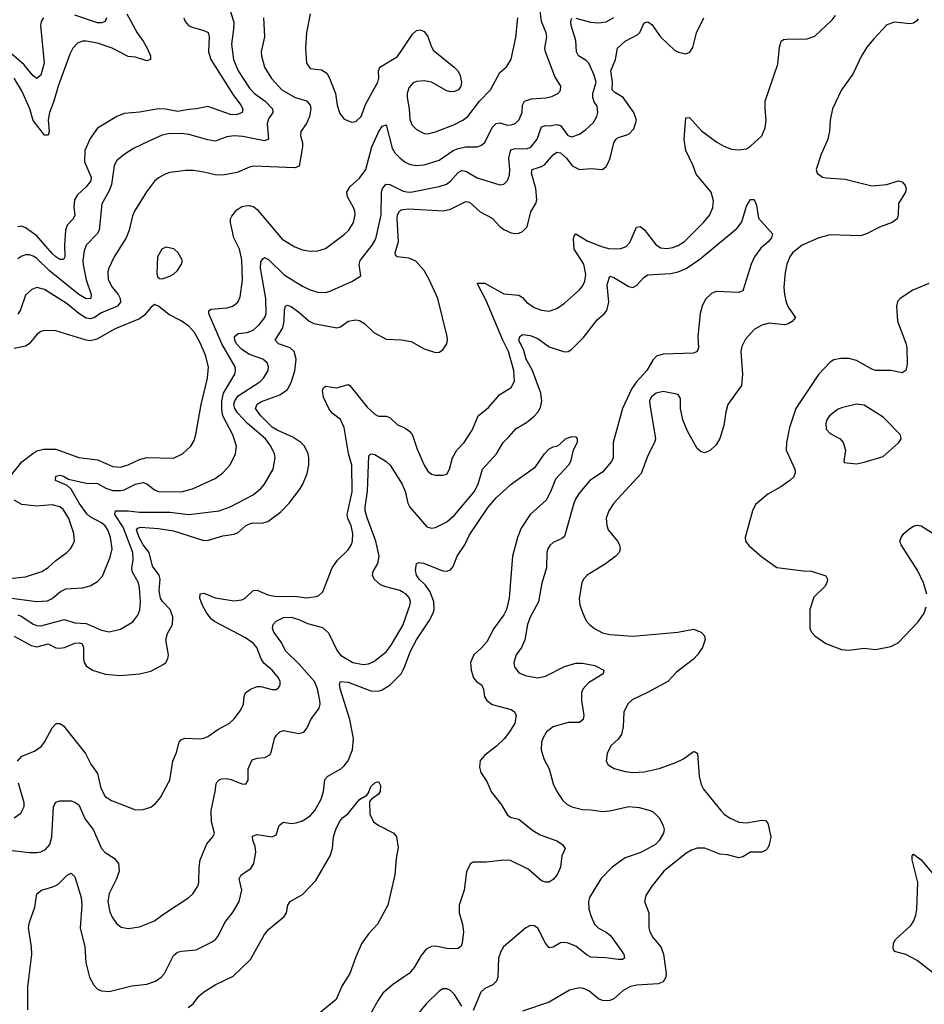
# Model space of a CAD drawing. Header units: inches. Extents: x 1834610 to 2027685, y 642842 to 774116.
# Tile 110 of 256: x 1847979 to 1852747, y 690407 to 695600. Entities that reach past the tile are written whole.
import ezdxf

# ---------------------------------------------------------------- set-up
doc = ezdxf.new("R2010")
doc.units = ezdxf.units.IN
doc.header["$MEASUREMENT"] = 0
doc.layers.add('B8649', color=7, linetype='Continuous')
doc.layers.add('B8659', color=7, linetype='Continuous')

msp = doc.modelspace()

# ---------------------------------------------------------------- linework, layer by layer
at = {"layer": 'B8649', "color": 5}
for points, elevation in [([(1848544.1, 695630), (1848597.9, 695530), (1848630, 695487.5), (1848651.5, 695450), (1848668.6, 695410), (1848668.5, 695390), (1848650, 695382.2), (1848590, 695402.1), (1848550, 695405.6), (1848467.1, 695450), (1848390, 695476.6), (1848330, 695487.4), (1848310, 695485.8), (1848284.6, 695475.4), (1848258.9, 695450), (1848242.7, 695417.3), (1848181.1, 695250), (1848158.5, 695170), (1848135.7, 695110), (1848129.5, 695070), (1848134, 695010), (1848128.7, 694991.3), (1848110, 694990.9), (1848050, 695068.2), (1848031.8, 695130), (1847990, 695224.5), (1847950, 695290.7)], 580), ([(1849080.8, 695670), (1849107, 695587), (1849106.3, 695550), (1849095, 695470), (1849106, 695390), (1849130.1, 695330), (1849190, 695239), (1849217.1, 695210), (1849273.1, 695170), (1849312.2, 695130), (1849312.6, 695110), (1849290, 695076.3), (1849283.1, 695050), (1849290.9, 694969.1), (1849270, 694960.3), (1849155.5, 694984.5), (1849110, 694988.1), (1849070, 694981.8), (1849010, 694959.8), (1848970, 694965.8), (1848870, 694995), (1848830, 694999.5), (1848762.9, 694997.1), (1848730, 694990.7), (1848660.1, 694959.9), (1848579.6, 694920.4), (1848530, 694889.8), (1848490, 694855.4), (1848476.2, 694830), (1848462.9, 694730), (1848450, 694696.9), (1848411.4, 694628.6), (1848397.4, 694490), (1848387.5, 694470), (1848330.2, 694410), (1848319.4, 694380.6), (1848311.4, 694330), (1848313.4, 694306.6), (1848328.6, 694228.6), (1848356.6, 694150), (1848354, 694130), (1848330, 694127), (1848290, 694151), (1848135.9, 694275.9), (1848070, 694339.9), (1848050, 694353.2), (1848030, 694359.5), (1848010, 694359.5), (1847990, 694353), (1847970, 694338.8)], 640), ([(1849510.4, 695630.4), (1849490.3, 695529.8), (1849485.7, 695450), (1849490.5, 695370), (1849510, 695343), (1849570, 695335.2), (1849597.2, 695317.2), (1849611.7, 695291.7), (1849642.8, 695210), (1849652.6, 695150), (1849665.8, 695105.8), (1849690, 695075.3), (1849730, 695058.9), (1849750, 695062.6), (1849779.7, 695090), (1849803.3, 695156.7), (1849866.6, 695270), (1849871.6, 695291.6), (1849871, 695330), (1849876.9, 695350), (1849970, 695405.5), (1850000, 695449.9)], 680), ([(1848104.2, 695610), (1848091.9, 695590), (1848088.9, 695570), (1848108.1, 695370), (1848090, 695307.6), (1848070, 695289.7), (1848050, 695303.1), (1848001.9, 695361.9), (1847924.4, 695430)], 560), ([(1849264, 695610), (1849269.3, 695510), (1849251.9, 695430), (1849252.9, 695410), (1849269.3, 695350), (1849306.5, 695290), (1849360.7, 695230), (1849430.1, 695190.1), (1849491.2, 695171.2), (1849510.9, 695150), (1849514.3, 695130), (1849506.8, 695090), (1849490, 695052.6), (1849460.3, 695010), (1849458.5, 694990), (1849469.2, 694950), (1849469.3, 694930), (1849451.8, 694828.2), (1849430, 694819.2), (1849212.4, 694827.6), (1849190, 694822.6), (1849125.5, 694794.5), (1849050, 694780.4), (1849010, 694781.4), (1848950, 694796.5), (1848895.9, 694804.1), (1848854.8, 694805.2), (1848770, 694793.3), (1848746, 694786), (1848710, 694766), (1848690, 694747.6), (1848647.6, 694692.4), (1848584.4, 694590), (1848573.7, 694566.3), (1848555.4, 694490), (1848540.6, 694450), (1848476.5, 694350), (1848449.4, 694290), (1848444.2, 694270), (1848445.1, 694230), (1848465.7, 694190), (1848498.5, 694150), (1848508.9, 694130), (1848510.7, 694110), (1848494.2, 694090), (1848410, 694053.9), (1848370, 694027.7), (1848350, 694022.7), (1848330, 694026.1), (1848290.2, 694050.2), (1848230, 694101.6), (1848110, 694177.3), (1848070, 694187.8), (1848043.3, 694176.7), (1848010, 694146.9), (1847983.5, 694070), (1847970, 694047)], 660), ([(1848843.5, 695610), (1848850.8, 695590.8), (1848869, 695570), (1848882.7, 695562.7), (1848950, 695543.5), (1848972.2, 695532.2), (1848977.6, 695510), (1848975, 695430), (1848986.2, 695390), (1849104.2, 695204.2), (1849143.8, 695150), (1849155, 695130), (1849151.7, 695110), (1849121, 695099), (1849090, 695099.1), (1848970, 695142.5), (1848910.9, 695129.1), (1848870, 695127.1), (1848810, 695116), (1848750, 695127.8), (1848710, 695129.9), (1848610, 695111.9), (1848530, 695105.5), (1848490.8, 695089.2), (1848390, 695027.4), (1848350, 694974), (1848322, 694910), (1848321.1, 694850), (1848355.1, 694770), (1848353.2, 694750), (1848330, 694718.4), (1848284.5, 694675.5), (1848267.8, 694650), (1848264.4, 694610), (1848270.1, 694569.9), (1848260.7, 694550), (1848230, 694516.9), (1848220.9, 694490), (1848214.7, 694410), (1848216.6, 694350), (1848210, 694334.7), (1848190, 694335.3), (1848170, 694349.2), (1848150, 694366.5), (1848070, 694459.5), (1848010, 694501.6), (1847989.2, 694510.8), (1847970, 694508.4)], 620), ([(1848436.5, 695610), (1848430.2, 695589.8), (1848410, 695583.5), (1848390, 695583.4), (1848270, 695624.4)], 560), ([(1847910, 692552.8), (1848070, 692531.6), (1848124.8, 692535.2), (1848150, 692548.2), (1848195, 692585), (1848222.1, 692597.9), (1848310, 692603.6), (1848350, 692614.3), (1848390, 692637), (1848415.6, 692664.5), (1848455.2, 692764.8), (1848465.9, 692810), (1848458.5, 692870), (1848444.1, 692910), (1848429.9, 692930), (1848410, 692947.1), (1848350, 692979), (1848333.2, 692993.2), (1848293.2, 693050), (1848250, 693123.8), (1848230, 693143.5), (1848167, 693170), (1848170, 693193.4), (1848190, 693198), (1848210, 693192.4), (1848237, 693177), (1848330, 693156.6), (1848390, 693154.4), (1848433.6, 693130), (1848470, 693117.4), (1848510, 693116.8), (1848530, 693121.2), (1848590, 693151.3), (1848630, 693158.7), (1848650, 693152.8), (1848690, 693120.2), (1848710, 693112.4), (1848830, 693109.4), (1848890, 693126), (1849010, 693179.7), (1849049.9, 693210.1), (1849087.5, 693252.5), (1849116, 693310), (1849122.2, 693350), (1849102.2, 693410), (1849050.3, 693510.3), (1849044.5, 693544.5), (1849044.5, 693590), (1849053.6, 693630), (1849112.6, 693730), (1849116.5, 693750), (1849114.3, 693770), (1849044.9, 693890), (1848984.3, 694030), (1848976.4, 694050), (1848976.2, 694063.8), (1848986.9, 694073.1), (1849070, 694079.8), (1849102.9, 694090), (1849128.4, 694110), (1849140.9, 694139.1), (1849154.2, 694225.8), (1849150, 694334), (1849137, 694390), (1849108.4, 694450), (1849089.8, 694530), (1849090.8, 694550), (1849096.8, 694563.2), (1849123, 694597), (1849150, 694614), (1849170, 694618.5), (1849190, 694620.2), (1849212.8, 694612.8), (1849230, 694598.7), (1849362.5, 694442.5), (1849430, 694402), (1849470, 694386.3), (1849510, 694378.5), (1849550, 694380.2), (1849590, 694392.9), (1849690, 694466.7), (1849713.3, 694490), (1849737.8, 694530), (1849747.2, 694570), (1849744.7, 694590), (1849738.5, 694610), (1849706.1, 694666.1), (1849703.9, 694690), (1849720.6, 694719.4), (1849770, 694763.9), (1849804.1, 694810), (1849834.6, 694930), (1849870, 695007.6), (1849890, 695038.4), (1849910, 695045.5), (1849942.2, 694922.2), (1849957.1, 694897.1), (1849983.9, 694870), (1850000, 694857.2)], 660), ([(1847970, 692460.8), (1847990, 692452.7), (1848050, 692412.5), (1848070, 692405.1), (1848090, 692404.1), (1848216, 692436), (1848270, 692419.4), (1848330, 692415.4), (1848410, 692380.6), (1848450, 692372.4), (1848510, 692386.5), (1848575.8, 692424.2), (1848601, 692459), (1848611.5, 692488.5), (1848615.2, 692530), (1848610, 692604), (1848604.8, 692630), (1848571.1, 692690), (1848569.9, 692710), (1848577.6, 692750), (1848575.6, 692790), (1848524.2, 692924.2), (1848480.3, 692990), (1848483.7, 693010), (1848550, 693010.7), (1848610, 693002.9), (1848770, 693003.1), (1848870, 692990.7), (1849029.9, 693010.1), (1849088.2, 693031.8), (1849210, 693094.7), (1849250, 693127.7), (1849268.7, 693150), (1849314.5, 693230), (1849324.8, 693290), (1849322.2, 693310), (1849303.4, 693350), (1849274.3, 693390), (1849179, 693470), (1849126.7, 693526.7), (1849112.2, 693550), (1849108.3, 693570), (1849112.3, 693590), (1849130, 693616.8), (1849245, 693690), (1849264.8, 693710), (1849288.7, 693750), (1849290.9, 693770), (1849283.9, 693790), (1849261.1, 693810), (1849190, 693835), (1849150, 693861), (1849122.2, 693890), (1849112.2, 693910), (1849110.6, 693929.4), (1849130, 693945.1), (1849178, 693950), (1849210, 693962.6), (1849241.8, 693990), (1849271.8, 694030), (1849277.5, 694050), (1849276.2, 694130), (1849248, 694290), (1849250, 694322.8), (1849260.6, 694339.4), (1849270, 694345.5), (1849290, 694335.4), (1849373.8, 694253.8), (1849470, 694195), (1849510, 694175.6), (1849550, 694162.9), (1849590, 694161.6), (1849610, 694166.2), (1849730, 694218.4), (1849777, 694250), (1849768.1, 694308.1), (1849773.2, 694330), (1849837.3, 694410), (1849855.6, 694444.4), (1849884.9, 694570), (1849886.3, 694690), (1849892, 694710), (1849910, 694732.7), (1849930, 694731.3), (1849996.8, 694696.8), (1850000, 694696.2)], 640), ([(1850000, 694345.3), (1849968.9, 694348.9), (1849960, 694360), (1849957.3, 694370), (1849976.2, 694430), (1849969.2, 694550), (1849970.5, 694570), (1849980.6, 694590), (1849990, 694597.4), (1850000, 694598.6)], 620), ([(1847930, 693191.9), (1847990, 693268.1), (1848047.5, 693312.5), (1848070, 693325.8), (1848104.4, 693335.6), (1848170, 693334.5), (1848290, 693291.6), (1848390, 693278.2), (1848470, 693243.2), (1848510, 693240.2), (1848550, 693252.3), (1848610, 693279.8), (1848650, 693290.8), (1848790, 693287.7), (1848836.9, 693310), (1848880.4, 693350), (1848898.5, 693381.5), (1848908.2, 693411.8), (1848936.3, 693570), (1848969, 693710), (1848973.8, 693770), (1848958.2, 693830), (1848930, 693895.8), (1848901.1, 693950), (1848870, 693984.1), (1848830, 694012.3), (1848765.4, 694045.4), (1848710, 694089.7), (1848690, 694098), (1848670, 694082.9), (1848637.5, 694042.5), (1848610, 694021.8), (1848482.4, 693970), (1848385.3, 693914.7), (1848350, 693906.6), (1848330, 693909.8), (1848170, 693959.3), (1848110, 693961.5), (1848090, 693955.1), (1848070, 693939.7), (1848028.7, 693890), (1848010, 693878.8), (1847950, 693865.4)], 680), ([(1847950, 692349.5), (1848039.7, 692299.7), (1848070, 692292.3), (1848130, 692307.7), (1848170, 692287.4), (1848190, 692285), (1848215.8, 692290), (1848270, 692311.2), (1848294.2, 692314.2), (1848308, 692308), (1848316.1, 692290), (1848315.6, 692230), (1848319.6, 692210), (1848330, 692192.4), (1848362, 692170), (1848430, 692147.8), (1848510, 692141.5), (1848610, 692150.3), (1848670, 692164.6), (1848739, 692201), (1848749.8, 692210.2), (1848760.5, 692230), (1848762.7, 692250), (1848748.7, 692330), (1848757.4, 692362.6), (1848783.9, 692410), (1848787, 692450), (1848772.7, 692490), (1848731.8, 692531.8), (1848720.4, 692550), (1848713.8, 692590), (1848718.9, 692650), (1848714.5, 692670), (1848678.8, 692718.8), (1848661, 692790), (1848630, 692831.1), (1848607.9, 692870), (1848594.7, 692910), (1848601.5, 692918.5), (1848615.5, 692924.5), (1848710, 692917.4), (1848790, 692904.3), (1848950, 692852.8), (1848974.4, 692854.4), (1849050, 692877.2), (1849110, 692886), (1849130, 692895.8), (1849168.7, 692930), (1849190, 692941.9), (1849210, 692946), (1849255.5, 692944.5), (1849287.1, 692952.9), (1849355.3, 693004.7), (1849399.2, 693050), (1849456.3, 693123.7), (1849471.7, 693150), (1849493.8, 693206.2), (1849503.4, 693250), (1849502.9, 693290), (1849499.8, 693310), (1849480.3, 693350), (1849460.7, 693370), (1849419.1, 693399.1), (1849335.5, 693435.5), (1849310, 693451), (1849249.9, 693510), (1849222.2, 693550), (1849230, 693572.9), (1849254.1, 693585.9), (1849350, 693621.1), (1849389.8, 693650), (1849410, 693686), (1849430, 693748.8), (1849436.3, 693810), (1849425.7, 693850), (1849404.4, 693870), (1849343.6, 693890), (1849325.1, 693910), (1849365.2, 693974.8), (1849373.7, 694010), (1849374.6, 694070), (1849380.5, 694090), (1849390, 694095.2), (1849410, 694087.3), (1849450, 694058.3), (1849503.9, 694010), (1849530, 693997.6), (1849650, 693974.8), (1849670, 693980.6), (1849709.9, 694010.1), (1849750, 694016.4), (1849770, 694013.1), (1849797, 693997), (1849844.9, 693950), (1849910, 693914.3), (1849991.5, 693911.5), (1850000, 693910)], 620), ([(1847967.8, 691690), (1847990, 691715.7), (1848056.7, 691743.3), (1848092.3, 691767.7), (1848109.9, 691790.1), (1848150, 691864.9), (1848171.1, 691888.9), (1848190, 691889), (1848210, 691876.9), (1848326.7, 691730), (1848354.1, 691674.1), (1848390, 691624.4), (1848406.6, 691546.6), (1848430, 691504.2), (1848462.8, 691482.8), (1848590, 691433.7), (1848630, 691435.3), (1848670, 691446.4), (1848694.3, 691465.7), (1848722, 691498), (1848763.6, 691576.4), (1848769.8, 691590.2), (1848786.6, 691690), (1848805.2, 691734.8), (1848819.8, 691790), (1848830, 691802.8), (1848850, 691810.9), (1848930, 691807.2), (1848950, 691811.2), (1848970, 691819.1), (1849023.3, 691856.7), (1849084, 691890), (1849110, 691912.8), (1849142.5, 691957.5), (1849158.4, 691990), (1849162.2, 692030), (1849169.7, 692050), (1849195.6, 692070), (1849230, 692083.2), (1849250, 692083.9), (1849310, 692067.4), (1849330, 692067.2), (1849343.6, 692076.4), (1849351.8, 692090), (1849351.8, 692110), (1849342.9, 692130), (1849310, 692169.6), (1849265.8, 692205.8), (1849250.9, 692230), (1849229.8, 692290), (1849210.7, 692310), (1849170, 692339.3), (1849006, 692426), (1848990, 692438.5), (1848964.7, 692470), (1848943.2, 692510), (1848928.5, 692550), (1848930, 692572.7), (1848950, 692575.8), (1849010, 692551.6), (1849110, 692535.8), (1849150, 692540.6), (1849168.2, 692550), (1849210, 692590.2), (1849230, 692591.3), (1849286.3, 692566.3), (1849330, 692558.9), (1849430, 692559.5), (1849490, 692550.2), (1849541.4, 692558.6), (1849555.8, 692564.2), (1849577.4, 692582.6), (1849626.2, 692710), (1849654.8, 692750), (1849710, 692803.6), (1849727.8, 692832.2), (1849733, 692850), (1849734.7, 692890), (1849725.9, 692930), (1849708.2, 692970), (1849705.7, 692990), (1849731.3, 693110), (1849730.3, 693250), (1849712.9, 693312.9), (1849689.9, 693450), (1849670, 693490.7), (1849625.2, 693525.2), (1849610, 693546.3), (1849580.8, 693610), (1849575.5, 693644.5), (1849580.7, 693659.3), (1849590, 693667.2), (1849650, 693658.7), (1849710, 693675.5), (1849719, 693670), (1849810, 693555.8), (1849850, 693519.3), (1849870, 693509.2), (1849910, 693509), (1849930, 693502.3), (1849970, 693463.2), (1850000, 693450.3)], 580), ([(1850000, 692579.8), (1849982.9, 692590), (1849908.2, 692608.2), (1849880.2, 692620.2), (1849847.8, 692650), (1849838.3, 692670), (1849842.2, 692690), (1849867.1, 692732.9), (1849873.2, 692770), (1849855.9, 692850), (1849810, 692972.3), (1849800.3, 693010), (1849799.7, 693030), (1849812.9, 693112.9), (1849819.3, 693300.7), (1849830, 693310.6), (1849850, 693306.4), (1849910, 693270.2), (1849932.2, 693250), (1849994.8, 693150), (1850000, 693137.2)], 560), ([(1847890, 692648.9), (1848010, 692662), (1848095.8, 692690), (1848129.3, 692710.7), (1848170, 692748), (1848227.3, 692790), (1848247.6, 692810), (1848259.7, 692830), (1848268.2, 692851.8), (1848265.1, 692890), (1848237.4, 692970), (1848210, 693014.8), (1848190, 693030.6), (1848150, 693042.3), (1848070, 693035.2), (1847990, 693043.7), (1847950, 693066.9)], 680), ([(1847910, 691222.3), (1848030, 691207.8), (1848070, 691207.7), (1848090, 691211.1), (1848115.5, 691224.5), (1848137.1, 691250), (1848149.1, 691290), (1848156.9, 691450), (1848170, 691474), (1848190, 691480.5), (1848250, 691480.4), (1848270, 691474), (1848290, 691459.5), (1848324.6, 691384.6), (1848365.8, 691330), (1848410, 691228.5), (1848430, 691207.2), (1848477.3, 691177.3), (1848499.5, 691150), (1848502.8, 691110), (1848489.3, 691070), (1848450, 690992), (1848443.9, 690950), (1848454.5, 690894.5), (1848466.9, 690866.9), (1848490, 690833.4), (1848514.7, 690814.7), (1848550, 690807.2), (1848610, 690816.5), (1848690, 690847.8), (1848736.5, 690883.5), (1848869.8, 690970.2), (1848891.2, 690990), (1848917.7, 691030), (1848923.5, 691050), (1848925.1, 691130), (1848931.1, 691170), (1848966, 691254), (1848997.6, 691290), (1849006.6, 691310), (1848990.6, 691370.6), (1848988.2, 691430), (1849009.7, 691529.7), (1849014, 691570), (1849020, 691580), (1849030, 691591.7), (1849043.3, 691596.7), (1849070, 691598.6), (1849093.7, 691593.7), (1849150, 691570.4), (1849171.2, 691568.8), (1849182.9, 691590), (1849183.5, 691650), (1849204.1, 691695.9), (1849230, 691705.7), (1849271.1, 691708.9), (1849296.9, 691723.1), (1849304.4, 691735.6), (1849322.7, 691810), (1849332.5, 691827.5), (1849350, 691844.2), (1849370, 691851.4), (1849450, 691834.9), (1849476.5, 691843.5), (1849494.8, 691865.2), (1849513.7, 691910), (1849557.8, 691970), (1849562.8, 691990), (1849560.7, 692010), (1849548.2, 692071.8), (1849533.3, 692110), (1849450, 692203.7), (1849382, 692270), (1849357.7, 692317.7), (1849317.7, 692370), (1849311.2, 692390), (1849315.8, 692410), (1849330, 692428.4), (1849370, 692446.5), (1849410, 692448.6), (1849450, 692437.5), (1849495.7, 692415.7), (1849575.2, 692395.2), (1849606.4, 692366.4), (1849650, 692275.8), (1849670, 692249.5), (1849734.9, 692210), (1849790, 692198.9), (1849816.8, 692203.2), (1849845, 692215), (1849910, 692265.6), (1849937.7, 692302.3), (1850000, 692408.5)], 560), ([(1848021.8, 690378.2), (1848021.6, 690501.6), (1848042.9, 690670), (1848041.5, 690710), (1848024.6, 690810), (1848030, 690840.5), (1848059.5, 690920.5), (1848069.7, 690990), (1848093.2, 691010), (1848153.3, 691026.7), (1848180.6, 691039.4), (1848230, 691088.2), (1848250, 691098.4), (1848270, 691079.1), (1848303.5, 690970), (1848306.6, 690930), (1848298.6, 690810), (1848322, 690710), (1848328.4, 690628.4), (1848347.4, 690550), (1848370, 690507.6), (1848390, 690487.9), (1848410, 690478.5), (1848450, 690474.3), (1848570, 690504.9), (1848650, 690512.9), (1848694.5, 690530), (1848724.2, 690550), (1848741.7, 690570), (1848790, 690664), (1848810, 690682), (1848831.7, 690688.3), (1848910, 690695.3), (1848990, 690734.9), (1849010.7, 690749.3), (1849026.6, 690770), (1849061, 690839), (1849104, 690896), (1849135.4, 690950), (1849149.7, 691010), (1849135.8, 691070), (1849146.3, 691090), (1849196.5, 691123.5), (1849213.1, 691150), (1849223.6, 691210), (1849219.5, 691239.5), (1849207.5, 691272.5), (1849206.6, 691293.4), (1849230, 691302.3), (1849310, 691290.4), (1849330, 691300.7), (1849347.1, 691350), (1849358.5, 691361.5), (1849370, 691367.2), (1849410, 691361.3), (1849436.3, 691363.7), (1849470, 691375.6), (1849510, 691401.6), (1849534.1, 691430), (1849567.4, 691490), (1849580.2, 691530), (1849586.8, 691593.2), (1849603.6, 691610), (1849671.8, 691650), (1849690, 691665.2), (1849710, 691691.3), (1849732.6, 691750), (1849738.4, 691810), (1849718.5, 691910), (1849668.3, 692071.7), (1849664.9, 692095.1), (1849669.3, 692110), (1849710, 692106), (1849830, 692060.6), (1849870, 692059.4), (1849890, 692065.3), (1849930, 692090.2), (1849989.4, 692150.6), (1850000, 692171.7)], 540), ([(1848866.9, 690390), (1848893.3, 690410), (1848923.5, 690450), (1848947.8, 690472.2), (1849010, 690510.2), (1849103.6, 690556.4), (1849196, 690644), (1849270, 690774.9), (1849290, 690801.5), (1849373.6, 690870), (1849385.1, 690890), (1849391.6, 690930), (1849404.5, 690950), (1849470, 690987), (1849540.4, 691059.6), (1849616.2, 691190), (1849627.8, 691230), (1849632.3, 691290), (1849645.1, 691330), (1849664.5, 691370), (1849680.9, 691390), (1849708.4, 691411.6), (1849770, 691486.8), (1849809.3, 691510.7), (1849818, 691522), (1849830, 691556), (1849850, 691576), (1849870, 691582), (1849881, 691561), (1849878.8, 691530), (1849870, 691515.3), (1849834, 691490), (1849823.6, 691476.4), (1849824.7, 691410), (1849844.7, 691370), (1849871.3, 691350), (1849951.3, 691310), (1849964.7, 691290), (1849974, 691234), (1849963.1, 691176.9), (1849955.8, 691090), (1849919.1, 690930), (1849864.9, 690830), (1849819.2, 690780.8), (1849782.3, 690730), (1849750, 690658), (1849718.9, 690570), (1849676.8, 690503.2), (1849647.1, 690432.9), (1849548.8, 690351.2)], 520), ([(1847949.2, 691390), (1847985, 691415), (1848003.1, 691450), (1848003.1, 691470), (1847973.4, 691573.4)], 580), ([(1850000, 690548.5), (1849943.1, 690510), (1849893.7, 690466.3), (1849867.6, 690430), (1849800.9, 690310), (1849794.3, 690290), (1849794.3, 690230), (1849782.6, 690170), (1849794.9, 690070), (1849787.5, 690000)], 540)]:
    msp.add_lwpolyline(points, dxfattribs=dict(at, elevation=elevation))
at = {"layer": 'B8649', "color": 5, "elevation": 680}
msp.add_lwpolyline([(1848750, 694400.9), (1848728, 694390), (1848704.9, 694350), (1848701.1, 694261.1), (1848704.5, 694244.5), (1848715.3, 694235.3), (1848730, 694234), (1848770, 694247), (1848790, 694258.4), (1848810, 694278), (1848832, 694310), (1848837, 694330), (1848815.1, 694370), (1848791.5, 694391.5)], close=True, dxfattribs=at)
at = {"layer": 'B8659', "color": 5}
for points, elevation in [([(1850000, 694857.2), (1850010, 694849.3), (1850036.6, 694836.6), (1850070, 694830.9), (1850110, 694834.8), (1850190, 694859.8), (1850264.2, 694910), (1850290, 694921.5), (1850330, 694929.5), (1850390, 694928.6), (1850410, 694936.3), (1850430, 694951.6), (1850469.5, 695030.5), (1850490, 695053), (1850510, 695055.9), (1850550, 695044.3), (1850570, 695045), (1850590, 695051.6), (1850609.7, 695070), (1850627.7, 695110), (1850629.8, 695150), (1850640.5, 695170), (1850677.4, 695182.6), (1850752.3, 695187.7), (1850784.4, 695195.6), (1850815.1, 695210), (1850830, 695227.3), (1850831.3, 695250), (1850800, 695300), (1850750.6, 695430), (1850746.8, 695450), (1850757.7, 695510), (1850754.6, 695530), (1850729.2, 695590), (1850721.2, 695661.2)], 660), ([(1850000, 693450.3), (1850010, 693446), (1850033.1, 693430), (1850048.7, 693408.7), (1850074.2, 693334.2), (1850110.3, 693250), (1850130, 693219.3), (1850150, 693203.8), (1850170, 693198), (1850210, 693198.4), (1850230, 693203.8), (1850244.7, 693230), (1850259.7, 693290), (1850282.5, 693330), (1850320.9, 693370), (1850363.9, 693436.1), (1850395.8, 693510), (1850450, 693555), (1850510, 693623.9), (1850570, 693661.1), (1850586.3, 693693.7), (1850582.8, 693750), (1850555.3, 693850), (1850525.4, 693910), (1850438.5, 694118.5), (1850389.8, 694210.2), (1850430, 694210.1), (1850530, 694154.4), (1850610, 694147.8), (1850630, 694134.4), (1850650.2, 694110), (1850690, 694082.3), (1850730, 694067.2), (1850770, 694062), (1850810, 694076.9), (1850850, 694104.9), (1850930, 694174.6), (1850945.6, 694194.4), (1850958.3, 694221.7), (1850963.8, 694256.2), (1850952.7, 694310), (1850902.3, 694390), (1850898.3, 694441.7), (1850901.6, 694458.4), (1850909.8, 694470.2), (1850972.7, 694432.7), (1851050, 694401.2), (1851090, 694391.4), (1851147.5, 694392.5), (1851176.4, 694403.6), (1851195.4, 694424.6), (1851230, 694506.3), (1851250, 694509.2), (1851270, 694492.8), (1851330, 694416.9), (1851356.8, 694396.8), (1851390, 694392.7), (1851420.7, 694399.3), (1851450, 694409.3), (1851483.1, 694430), (1851582.8, 694530), (1851616.1, 694570), (1851632.8, 694610), (1851635.3, 694644.7), (1851623.2, 694690), (1851544.8, 694784.8), (1851528.9, 694830), (1851490.8, 694910), (1851480.4, 694970), (1851490, 695082.8), (1851510, 695084.2), (1851573.1, 695013.1), (1851653.9, 694953.9), (1851690, 694933.4), (1851730, 694917.5), (1851770, 694913.4), (1851810, 694919), (1851830, 694932.6), (1851890, 694986.9), (1851909, 695030), (1851912.6, 695070), (1851907.3, 695130), (1851909, 695170), (1851974.3, 695365.7), (1851984.5, 695455.5), (1851993.3, 695486.7), (1852005.3, 695494.7), (1852022.6, 695497.4), (1852130, 695499), (1852170, 695512.6), (1852260.5, 695599.5), (1852278, 695622)], 580), ([(1850000, 695449.9), (1850050, 695523.8), (1850070, 695542.4), (1850090, 695546), (1850110, 695538), (1850131, 695511), (1850145.3, 695465.3), (1850158.8, 695438.8), (1850268.9, 695350), (1850287.8, 695330), (1850298.6, 695310), (1850307.9, 695270), (1850304.9, 695250), (1850292, 695230), (1850270, 695220.8), (1850250, 695219.4), (1850230, 695224.2), (1850150, 695269.9), (1850110, 695277.8), (1850070, 695273.6), (1850053.3, 695266.7), (1850030, 695239.7), (1850022.1, 695210), (1850022.1, 695190), (1850032.4, 695130), (1850035.5, 695075.5), (1850045.6, 695045.6), (1850070, 695020.3), (1850110, 695000.2), (1850130, 694998.5), (1850170, 695008.3), (1850270, 695047.6), (1850314.3, 695070), (1850341, 695090), (1850402.4, 695170), (1850460.4, 695230), (1850510, 695321.6), (1850546.9, 695353.1), (1850568.7, 695391.3), (1850593.6, 695506.4), (1850604.2, 695610)], 680), ([(1850000, 694598.6), (1850030, 694602.4), (1850211.5, 694591.5), (1850250, 694600.4), (1850330, 694640.7), (1850339.3, 694639.3), (1850350, 694637.3), (1850405.9, 694585.9), (1850470, 694552.6), (1850509, 694509), (1850530, 694493.4), (1850570, 694476.5), (1850590, 694472.9), (1850610, 694474.6), (1850630, 694483.1), (1850653.1, 694506.9), (1850673.3, 694586.7), (1850699.3, 694630), (1850705, 694650), (1850699.6, 694710), (1850676.8, 694790), (1850679.7, 694810), (1850730, 694825.9), (1850744.7, 694835.3), (1850790, 694887.6), (1850810, 694901.4), (1850830, 694898.6), (1850861, 694870), (1850891.6, 694830), (1850930, 694810.2), (1850990, 694815.4), (1851050, 694810.3), (1851070, 694824.9), (1851078.8, 694841.2), (1851090.4, 694869.6), (1851109.9, 694950.1), (1851122.4, 694970), (1851130, 694976.9), (1851190, 694996.1), (1851215.2, 695024.8), (1851230.6, 695070), (1851216.8, 695110), (1851159.6, 695190), (1851115.7, 695215.7), (1851101.2, 695230), (1851103.3, 695270), (1851094.2, 695330), (1851119.5, 695390), (1851130.5, 695450), (1851170, 695486.2), (1851237.6, 695522.4), (1851247.2, 695532.8), (1851270, 695582.6), (1851290, 695589.2), (1851310, 695574), (1851356.3, 695510), (1851430, 695439.1), (1851451.5, 695428.5), (1851490, 695419.3), (1851511.2, 695428.8), (1851527.2, 695452.8), (1851546.5, 695530), (1851584.4, 695610)], 620), ([(1850000, 694696.2), (1850030, 694690.1), (1850050, 694691.3), (1850190, 694720.1), (1850227.9, 694732.1), (1850250, 694748.6), (1850290, 694793.6), (1850310, 694804.8), (1850330, 694801.9), (1850390, 694765.1), (1850510, 694729.2), (1850530, 694731.7), (1850550, 694752.4), (1850560.6, 694779.4), (1850563.2, 694810), (1850557.6, 694870), (1850567, 694913), (1850590, 694920.9), (1850650, 694918.2), (1850672.3, 694927.7), (1850706.6, 694970), (1850730, 695035), (1850750, 695041.3), (1850770, 695039.4), (1850810, 695046.7), (1850830, 695042.5), (1850867.8, 694990), (1850890, 694981.7), (1850930, 694995.9), (1850961.5, 695018.5), (1851002.5, 695057.5), (1851020.7, 695090), (1851026.3, 695110), (1851023.1, 695143.1), (1851007.3, 695167.3), (1850999.4, 695190), (1850999.9, 695210), (1851016.6, 695270), (1851006.7, 695306.7), (1850978.2, 695370), (1850964.6, 695384.6), (1850924, 695410), (1850912.9, 695430), (1850910.5, 695490), (1850884.8, 695570), (1850883.1, 695590), (1850890, 695607.7)], 640), ([(1852714.9, 695605.1), (1852706.7, 695593.3), (1852690, 695582), (1852670, 695578.4), (1852590, 695587), (1852550, 695573.1), (1852480.2, 695499.8), (1852444.8, 695455.2), (1852414.4, 695405.6), (1852370, 695312.7), (1852311.3, 695230), (1852262.4, 695130), (1852250.2, 695070), (1852246.7, 695010), (1852236, 694964), (1852204, 694890), (1852177.8, 694810), (1852182.3, 694790), (1852210.7, 694770), (1852230, 694765.2), (1852330, 694759.6), (1852470, 694724.4), (1852549.7, 694730.3), (1852610, 694750.4), (1852630, 694744), (1852645.8, 694725.8), (1852650.5, 694710), (1852648.2, 694690), (1852610.3, 694630), (1852609, 694571), (1852603.1, 694550), (1852577.1, 694530), (1852510, 694505.7), (1852441.7, 694470), (1852410, 694459.9), (1852250, 694464.6), (1852190.4, 694450), (1852102.8, 694410), (1852052.4, 694370), (1852038.6, 694350), (1852023.2, 694310), (1852014, 694266), (1852006.8, 694190), (1852009.4, 694150), (1852018.8, 694110), (1852030, 694083.6), (1852067.2, 694030), (1852050, 694007.9), (1852030, 693995.8), (1852010, 693990.7), (1851930, 694000.2), (1851890.7, 693989.3), (1851850, 693965.3), (1851804, 693916), (1851784.4, 693875.6), (1851779.2, 693850), (1851788.2, 693730), (1851782.8, 693670), (1851711.2, 693570), (1851700.2, 693530), (1851690, 693459), (1851668.9, 693391.1), (1851650, 693358.4), (1851619.3, 693330), (1851590, 693316.2), (1851570, 693320.9), (1851550, 693338), (1851498.5, 693430), (1851474, 693490), (1851462.4, 693550), (1851461.6, 693601.6), (1851450, 693622.7), (1851370, 693638.4), (1851333, 693630), (1851308.1, 693610), (1851299, 693590), (1851300.2, 693570), (1851330.3, 693390.3), (1851325.5, 693370), (1851290, 693301.6), (1851253.8, 693206.2), (1851111.1, 693050), (1851083.9, 693010), (1851070.3, 692970.3), (1851073.1, 692933.1), (1851081.5, 692910), (1851129, 692850), (1851139.6, 692830), (1851144, 692810), (1851138.3, 692790), (1851120.3, 692770), (1851067.2, 692730), (1850970.2, 692669.8), (1850950.3, 692650), (1850942.3, 692630), (1850928.1, 692548.1), (1850931.6, 692511.6), (1850946.7, 692470), (1850965.3, 692430), (1850983.1, 692410), (1851008.4, 692390), (1851050, 692366.9), (1851090, 692357.6), (1851210.8, 692349.2), (1851448, 692370), (1851530, 692385.7), (1851570.2, 692370.2), (1851588.4, 692350), (1851591.6, 692331.6), (1851578.6, 692290), (1851550.9, 692250), (1851530, 692227.8), (1851441, 692159), (1851395.6, 692110), (1851288.5, 692051.5), (1851207, 692013), (1851185.7, 691994.3), (1851163.6, 691950), (1851159.8, 691870), (1851150.1, 691829.9), (1851133.6, 691806.3), (1851094.9, 691770), (1851075.3, 691730), (1851070.5, 691690), (1851080.7, 691670), (1851111.6, 691651.6), (1851170, 691635.3), (1851210.2, 691630.2), (1851270, 691634), (1851350, 691651), (1851437.4, 691682.6), (1851478.1, 691701.9), (1851530, 691740.9), (1851539.4, 691739.4), (1851551, 691731), (1851560.9, 691610), (1851570, 691566.4), (1851582.8, 691542.8), (1851674, 691430), (1851692.3, 691410), (1851720.2, 691390), (1851770, 691368), (1851810, 691363.8), (1851890, 691379), (1851910, 691376.4), (1851922.3, 691362.3), (1851937.4, 691290), (1851930, 691249.3), (1851921.1, 691230), (1851910, 691218.9), (1851890, 691209.8), (1851830, 691209.7), (1851790, 691185.7), (1851770, 691179.1), (1851710, 691196.1), (1851670, 691198.4), (1851590, 691230.6), (1851550, 691230.8), (1851519.4, 691220.6), (1851490, 691202.6), (1851374, 691110), (1851310.3, 691030), (1851279.2, 690980.8), (1851272.4, 690950), (1851294.2, 690890), (1851294.7, 690810), (1851300.2, 690790), (1851317.2, 690757.2), (1851358.5, 690710), (1851372.1, 690672.1), (1851386.3, 690570), (1851384, 690550), (1851370, 690526.2), (1851345, 690515), (1851232.2, 690507.8), (1851198.9, 690501.1), (1851160, 690480), (1851110, 690436.8), (1851090, 690427), (1851074.9, 690425.1), (1851050, 690428.2), (1851030, 690436.8), (1850977.9, 690477.9), (1850950, 690490.8), (1850930, 690494.8), (1850877.5, 690482.5), (1850770, 690418.7), (1850630, 690372)], 580), ([(1850910, 695607.2), (1850986.8, 695586.8), (1851030, 695582.5), (1851070, 695589.4), (1851110, 695611.9)], 640), ([(1850000, 693137.2), (1850010, 693112.7), (1850025.6, 693050), (1850035.9, 693030), (1850125.2, 692925.2), (1850150, 692919.2), (1850170, 692922.6), (1850230, 692952.3), (1850270, 692986.5), (1850374.5, 693110), (1850395.9, 693150), (1850418.4, 693230), (1850491.7, 693310), (1850526.4, 693370), (1850559, 693401), (1850595.1, 693444.9), (1850650, 693476.5), (1850690, 693508.2), (1850709.9, 693530.1), (1850724.6, 693555.4), (1850731.9, 693590), (1850725.9, 693630), (1850682, 693750), (1850649.2, 693810), (1850635.3, 693855.3), (1850609.8, 693910), (1850615.1, 693930), (1850630, 693939.5), (1850670, 693935), (1850710, 693918), (1850770, 693874.3), (1850850, 693848), (1850870, 693850.2), (1850890, 693863.2), (1850950, 693923.5), (1851023.1, 694016.9), (1851061.4, 694050), (1851073.5, 694066.5), (1851083.6, 694110), (1851075.7, 694204.3), (1851090, 694247), (1851110, 694241.2), (1851190, 694193.6), (1851210, 694188.3), (1851230, 694197.7), (1851270, 694241.3), (1851290, 694254.9), (1851410, 694262.2), (1851450, 694270.9), (1851492.2, 694287.8), (1851563, 694337), (1851760.2, 694499.8), (1851785.5, 694534.5), (1851810, 694616), (1851822, 694638), (1851830, 694651.3), (1851850, 694652), (1851861.6, 694621.6), (1851873.7, 694553.7), (1851947.3, 694470), (1851942.4, 694450), (1851926.4, 694430), (1851884.8, 694395.2), (1851852.6, 694350), (1851835, 694310), (1851790, 694169.3), (1851770, 694160.5), (1851650, 694166), (1851624.5, 694155.5), (1851594.3, 694125.7), (1851576.9, 694090), (1851566, 694050), (1851553.7, 693930), (1851556.4, 693870), (1851550.3, 693849.7), (1851530, 693841.3), (1851370, 693836.4), (1851335.3, 693824.7), (1851315.7, 693804.3), (1851284.1, 693750), (1851229.3, 693690), (1851205, 693655), (1851156.6, 693550), (1851107.5, 693370), (1851106.3, 693290), (1851098.3, 693270), (1851050, 693213.3), (1850984.7, 693170), (1850930, 693104.8), (1850910, 693075.4), (1850899.8, 693050), (1850850, 692875.1), (1850836.7, 692863.3), (1850790, 692842.6), (1850772.8, 692827.2), (1850762.3, 692810), (1850756.9, 692790), (1850755.3, 692710), (1850731.1, 692628.9), (1850712.9, 692530), (1850669, 692449), (1850656.3, 692410), (1850641.8, 692330), (1850623.2, 692290), (1850596.3, 692250), (1850583, 692210), (1850587.3, 692187.3), (1850610, 692154.7), (1850650, 692138.9), (1850709.3, 692129.3), (1850750, 692137.1), (1850850, 692188.5), (1850910, 692206), (1850945.8, 692205.8), (1851010, 692194.4), (1851057.1, 692170), (1851054.9, 692150), (1850977.7, 692102.3), (1850947, 692070), (1850939.5, 692050), (1850939.6, 692010), (1850952.1, 691930), (1850948.7, 691910), (1850930, 691894), (1850870, 691893.6), (1850790, 691870.7), (1850756.3, 691843.7), (1850736.2, 691810), (1850729.2, 691790), (1850727.2, 691750), (1850741.5, 691701.5), (1850769.2, 691649.2), (1850790.2, 691570), (1850809.4, 691529.4), (1850841.4, 691481.4), (1850862.3, 691462.3), (1850888.4, 691448.4), (1850945.6, 691434.4), (1850990, 691433.4), (1851050, 691424.2), (1851090, 691428.1), (1851190, 691451.1), (1851244.5, 691444.5), (1851302.8, 691430), (1851320.4, 691420.4), (1851349, 691390), (1851371.2, 691350), (1851375.8, 691330), (1851372.2, 691310), (1851350, 691270.9), (1851330, 691250.7), (1851252.8, 691207.2), (1851170, 691179.4), (1851101.5, 691130), (1851042.4, 691070), (1850982.2, 690970), (1850977.2, 690950), (1850979.3, 690910), (1850990.2, 690870), (1851008.5, 690830), (1851030, 690808.4), (1851070, 690788.2), (1851091.4, 690771.4), (1851150.2, 690690), (1851162.6, 690670), (1851167.3, 690650), (1851155.9, 690644.1), (1851136, 690644), (1851067.2, 690652.8), (1850990, 690656.1), (1850970, 690666), (1850910, 690714.3), (1850870, 690730.5), (1850850, 690733.7), (1850830, 690731.6), (1850790, 690708.2), (1850770, 690706), (1850750, 690729.5), (1850710, 690809.6), (1850690, 690822), (1850670, 690822.4), (1850647.3, 690810), (1850529.2, 690710.8), (1850514.8, 690685.2), (1850503.2, 690650), (1850499.2, 690550), (1850492.6, 690530), (1850472.2, 690510), (1850430, 690490.9), (1850410, 690471.3), (1850370, 690374)], 560), ([(1850000, 693910), (1850042.3, 693902.3), (1850110, 693863.8), (1850170, 693844.4), (1850190, 693846.4), (1850210, 693859.1), (1850229.6, 693890), (1850233.6, 693910), (1850231.5, 693930), (1850183.2, 694130), (1850137.4, 694230), (1850110, 694276.8), (1850066.2, 694326.2), (1850030, 694341.9), (1850000, 694345.3)], 620), ([(1852770.9, 694209.1), (1852686.2, 694173.8), (1852620.5, 694130), (1852606.4, 694113.6), (1852600.3, 694090), (1852605.2, 694010), (1852650, 693893.4), (1852654.5, 693870), (1852656.7, 693783.3), (1852650, 693749.4), (1852630, 693737.6), (1852570, 693749.8), (1852490, 693749.8), (1852470, 693756.5), (1852390, 693802.9), (1852350, 693812.5), (1852306.8, 693813.2), (1852270, 693806.6), (1852250, 693794.7), (1852190, 693728.2), (1852070.1, 693549.9), (1852036.1, 693450), (1852019.8, 693370), (1852018.8, 693330), (1852065.2, 693230), (1852066, 693210), (1852058.5, 693190), (1852038, 693170), (1851990, 693136.4), (1851921.9, 693098.1), (1851857, 693043), (1851840.7, 693010), (1851802.6, 692870), (1851805.3, 692850), (1851824.4, 692824.4), (1851890, 692766.9), (1851970, 692710.2), (1852110, 692692.9), (1852151.9, 692691.9), (1852227.8, 692667.8), (1852237, 692650), (1852232.9, 692630), (1852222.8, 692610), (1852165.2, 692554.8), (1852143, 692490), (1852144.4, 692390), (1852153.1, 692370), (1852170.2, 692350.2), (1852228.2, 692310), (1852310, 692279), (1852350, 692274.6), (1852430, 692285.5), (1852490, 692278.4), (1852570, 692294), (1852610, 692314.4), (1852715.1, 692424.9), (1852745.6, 692470), (1852757.2, 692502.8)], 620), ([(1850000, 692171.7), (1850009.2, 692190), (1850038.6, 692270), (1850071.2, 692330), (1850137.8, 692430), (1850158.8, 692470), (1850164.4, 692490), (1850162.6, 692530), (1850143.1, 692583.1), (1850118.4, 692618.4), (1850084.2, 692650), (1850069.7, 692670), (1850065.4, 692694.6), (1850070, 692732), (1850082.7, 692737.3), (1850106.6, 692733.4), (1850210, 692692.9), (1850230, 692691.7), (1850250, 692698.4), (1850263.6, 692716.4), (1850285.3, 692770), (1850325.5, 692830), (1850350, 692883.1), (1850449, 693030), (1850490, 693077.6), (1850570, 693150.4), (1850698.2, 693241.8), (1850745.1, 693310), (1850770, 693336.3), (1850790, 693348), (1850809.3, 693350.7), (1850822, 693358), (1850855.3, 693390), (1850890, 693402), (1850910, 693400.7), (1850917.1, 693390), (1850916.4, 693370), (1850895.5, 693330), (1850882, 693270), (1850872.2, 693250), (1850802.6, 693177.4), (1850777.5, 693110), (1850753.3, 693066.7), (1850668.7, 692991.3), (1850622.1, 692917.9), (1850602.5, 692870), (1850576.2, 692770), (1850558.6, 692550), (1850544.1, 692490), (1850530, 692461.8), (1850478.2, 692390), (1850440.3, 692319.7), (1850413.5, 692286.5), (1850373.4, 692250), (1850354.9, 692210), (1850358, 692170), (1850370.3, 692130), (1850386.7, 692110), (1850414.7, 692090), (1850424.2, 692070), (1850429.2, 692029.2), (1850441.6, 692010), (1850470, 691988.8), (1850570, 691963), (1850587.3, 691950), (1850594.9, 691930), (1850588.2, 691890), (1850564.9, 691850), (1850534, 691810), (1850491.7, 691768.3), (1850430, 691721.6), (1850406.9, 691693.1), (1850402.3, 691657.7), (1850408.9, 691630), (1850441.8, 691581.8), (1850466.1, 691526.1), (1850518.9, 691458.9), (1850550, 691404.6), (1850570, 691392.9), (1850610, 691383.6), (1850684, 691324), (1850721.5, 691301.5), (1850810.6, 691270), (1850840.7, 691250), (1850854.8, 691230), (1850836.3, 691190), (1850828.7, 691130), (1850811.7, 691090), (1850790, 691065.1), (1850770, 691052.3), (1850750, 691052), (1850730, 691058.7), (1850659.5, 691119.5), (1850565.2, 691165.2), (1850530, 691168), (1850437, 691157), (1850370, 691156.3), (1850354.8, 691150), (1850334.2, 691105.8), (1850321.3, 691010), (1850296, 690930), (1850295.6, 690890), (1850312.6, 690830), (1850317.8, 690790), (1850310.9, 690729.1), (1850305.4, 690714.6), (1850290, 690701.3), (1850270, 690699.7), (1850230, 690701.6), (1850170, 690714.4), (1850150, 690713.1), (1850122.2, 690697.8), (1850094.6, 690665.4), (1850058.2, 690601.8), (1850031.8, 690570), (1850000, 690548.5)], 540), ([(1852760.4, 692570), (1852742.4, 692630), (1852713.3, 692693.3), (1852625.6, 692830), (1852618.4, 692850), (1852625.1, 692870), (1852639.5, 692890), (1852670, 692917.1), (1852690, 692928.2), (1852710, 692934), (1852729.6, 692930.4), (1852910, 692816.9)], 620), ([(1850000, 692408.5), (1850000.9, 692410), (1850036.1, 692510), (1850038.7, 692530), (1850034.2, 692550), (1850016.4, 692570), (1850000, 692579.8)], 560), ([(1852790, 690575.9), (1852710, 690638), (1852650.4, 690669.6), (1852590, 690686.6), (1852582, 690702), (1852584.2, 690730), (1852594.7, 690750), (1852676.1, 690823.9), (1852692.4, 690847.6), (1852702.4, 690877.6), (1852707.4, 690910), (1852712.2, 691050), (1852683.1, 691170), (1852682.4, 691190), (1852690, 691198.4), (1852730, 691168.9), (1852830.2, 691050)], 580), ([(1850310, 690396.9), (1850270, 690459.7), (1850250, 690480.4), (1850230, 690489.8), (1850210, 690489.7), (1850190, 690476.9), (1850121.7, 690410), (1850056, 690330)], 560)]:
    msp.add_lwpolyline(points, dxfattribs=dict(at, elevation=elevation))
at = {"layer": 'B8659', "color": 5, "elevation": 640}
msp.add_lwpolyline([(1852390, 693572.6), (1852310, 693553.5), (1852290, 693544.4), (1852247.2, 693510), (1852234, 693490), (1852227.2, 693470), (1852230, 693441), (1852250, 693418), (1852302.8, 693390), (1852318.8, 693370), (1852330.8, 693330), (1852322, 693270), (1852325.4, 693265.4), (1852390, 693258), (1852430, 693266.8), (1852530, 693296.3), (1852613.2, 693370), (1852625.2, 693390), (1852621.2, 693410), (1852530, 693503.6), (1852430, 693567.6)], close=True, dxfattribs=at)

doc.saveas('drawing.dxf')
